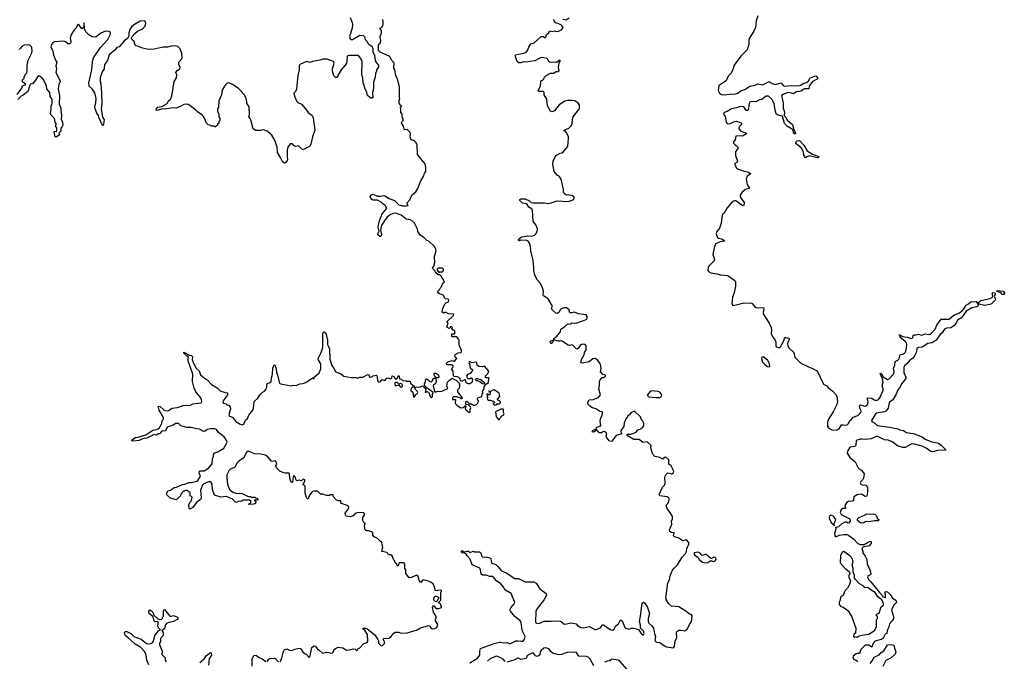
# Model space of a CAD drawing. Extents: x 2535812 to 2752880, y 540738 to 728399.
# Tile 30 of 213: x 2560413 to 2573738, y 631957 to 640642. Entities that reach past the tile are written whole.
import ezdxf

# ---------------------------------------------------------------- set-up
doc = ezdxf.new("R2010")
doc.units = 0

msp = doc.modelspace()

# ---------------------------------------------------------------- linework, layer by layer
at = {"layer": '0CON20XD'}
for points in [[(2564885, 640673), (2564912, 640605), (2564917, 640575), (2564911, 640529), (2564876, 640416), (2564885, 640382), (2564895, 640373), (2564915, 640374), (2565015, 640432), (2565062, 640428), (2565081, 640411), (2565088, 640375), (2565116, 640346), (2565125, 640322), (2565142, 640305), (2565178, 640285), (2565192, 640245), (2565194, 640204), (2565213, 640163), (2565222, 640085), (2565235, 640060), (2565268, 640025), (2565268, 640005), (2565242, 639965), (2565242, 639945), (2565228, 639912), (2565222, 639865), (2565202, 639795), (2565202, 639735), (2565198, 639685), (2565188, 639655), (2565190, 639585), (2565185, 639580), (2565165, 639580), (2565120, 639615), (2565110, 639655), (2565083, 639713), (2565077, 639757), (2565062, 639785), (2565058, 639855), (2565043, 639897), (2565046, 640075), (2565035, 640108), (2564998, 640155), (2564865, 640156), (2564845, 640147), (2564841, 640075), (2564835, 640055), (2564816, 640024), (2564762, 639965), (2564723, 639897), (2564720, 639875), (2564705, 639860), (2564685, 639860), (2564665, 639880), (2564648, 639945), (2564648, 639975), (2564668, 640055), (2564661, 640075), (2564575, 640106), (2564517, 640107), (2564477, 640095), (2564375, 640074), (2564345, 640060), (2564295, 640074), (2564204, 640036), (2564194, 640015), (2564193, 639965), (2564176, 639885), (2564158, 639702), (2564145, 639670), (2564122, 639645), (2564133, 639605), (2564165, 639534), (2564175, 639522), (2564228, 639498), (2564282, 639435), (2564315, 639384), (2564369, 639345), (2564384, 639315), (2564409, 639145), (2564376, 639054), (2564354, 638955), (2564334, 638925), (2564245, 638878), (2564185, 638933), (2564145, 638927), (2564128, 638935), (2564105, 638960), (2564075, 638960), (2564044, 638916), (2564031, 638875), (2564031, 638785), (2564038, 638745), (2564032, 638735), (2564010, 638705), (2563995, 638701), (2563974, 638714), (2563948, 638768), (2563903, 638845), (2563896, 638916), (2563876, 638985), (2563853, 639035), (2563825, 639078), (2563761, 639131), (2563725, 639148), (2563705, 639152), (2563675, 639142), (2563605, 639140), (2563573, 639163), (2563542, 639285), (2563532, 639305), (2563512, 639325), (2563522, 639355), (2563518, 639465), (2563488, 639505), (2563488, 639535), (2563472, 639592), (2563460, 639605), (2563460, 639615), (2563425, 639650), (2563420, 639665), (2563404, 639674), (2563400, 639685), (2563370, 639715), (2563292, 639765), (2563245, 639786), (2563219, 639781), (2563185, 639742), (2563154, 639686), (2563142, 639625), (2563108, 639545), (2563102, 639458), (2563092, 639435), (2563092, 639405), (2563110, 639365), (2563110, 639325), (2563120, 639305), (2563120, 639275), (2563110, 639265), (2563108, 639242), (2563092, 639228), (2563088, 639212), (2563065, 639190), (2563055, 639190), (2563045, 639200), (2563005, 639200), (2562992, 639212), (2562965, 639220), (2562943, 639243), (2562915, 639310), (2562889, 639349), (2562825, 639392), (2562799, 639419), (2562715, 639482), (2562695, 639492), (2562665, 639497), (2562635, 639493), (2562604, 639476), (2562535, 639443), (2562495, 639448), (2562375, 639430), (2562345, 639433), (2562275, 639412), (2562258, 639415), (2562264, 639435), (2562284, 639456), (2562335, 639466), (2562408, 639505), (2562428, 639545), (2562454, 639566), (2562464, 639586), (2562478, 639635), (2562503, 639805), (2562536, 639854), (2562538, 639895), (2562527, 639925), (2562545, 639953), (2562582, 639978), (2562584, 639996), (2562567, 640035), (2562566, 640065), (2562602, 640105), (2562611, 640125), (2562608, 640185), (2562587, 640247), (2562555, 640279), (2562515, 640289), (2562465, 640284), (2562415, 640268), (2562355, 640271), (2562235, 640241), (2562155, 640237), (2562075, 640256), (2562021, 640279)], [(2566675, 635610), (2566700, 635645), (2566700, 635675), (2566710, 635685), (2566712, 635698), (2566757, 635733), (2566760, 635785), (2566768, 635795), (2566755, 635800), (2566748, 635792), (2566725, 635792), (2566715, 635800), (2566715, 635820), (2566748, 635855), (2566760, 635885), (2566705, 635950), (2566675, 635942), (2566625, 635949), (2566604, 635964), (2566600, 635995), (2566585, 636008), (2566535, 635998), (2566522, 636002), (2566505, 636020), (2566495, 636010), (2566492, 635995), (2566500, 635985), (2566508, 635935), (2566515, 635922), (2566539, 635909), (2566542, 635895), (2566510, 635855), (2566471, 635839), (2566458, 635815), (2566471, 635791), (2566491, 635781), (2566510, 635785), (2566528, 635798), (2566543, 635765), (2566530, 635730), (2566506, 635714), (2566486, 635714), (2566457, 635727), (2566447, 635767), (2566433, 635767), (2566402, 635748), (2566388, 635748), (2566373, 635763), (2566372, 635782), (2566363, 635793), (2566335, 635808), (2566293, 635813), (2566282, 635822), (2566280, 635885), (2566262, 635905), (2566268, 635932), (2566280, 635945), (2566278, 635958), (2566255, 635968), (2566195, 635970), (2566188, 635978), (2566188, 635992), (2566205, 636012), (2566265, 636027), (2566285, 636018), (2566299, 636021), (2566330, 636055), (2566302, 636085), (2566305, 636110), (2566345, 636133), (2566382, 636138), (2566390, 636145), (2566392, 636165), (2566362, 636235), (2566362, 636302), (2566350, 636315), (2566348, 636328), (2566328, 636348), (2566315, 636350), (2566305, 636360), (2566295, 636350), (2566265, 636350), (2566260, 636355), (2566262, 636388), (2566295, 636390), (2566300, 636395), (2566300, 636425), (2566288, 636438), (2566275, 636440), (2566262, 636452), (2566270, 636475), (2566260, 636485), (2566240, 636485), (2566238, 636472), (2566225, 636460), (2566192, 636482), (2566210, 636535), (2566200, 636545), (2566200, 636555), (2566280, 636635), (2566288, 636658), (2566215, 636660), (2566185, 636680), (2566165, 636680), (2566155, 636670), (2566130, 636685), (2566133, 636717), (2566162, 636785), (2566185, 636808), (2566218, 636825), (2566222, 636852), (2566209, 636859), (2566173, 636863), (2566143, 636913), (2566092, 636932), (2566074, 636944), (2566068, 636955), (2566071, 636969), (2566100, 636995), (2566102, 637008), (2566118, 637022), (2566140, 637075), (2566160, 637095), (2566153, 637103), (2566150, 637125), (2566125, 637150), (2566115, 637170), (2566097, 637187), (2566075, 637190), (2566040, 637220), (2566035, 637240), (2566008, 637265), (2566001, 637281), (2566016, 637304), (2566033, 637355), (2566028, 637435), (2566050, 637515), (2566040, 637545), (2566025, 637570), (2565950, 637645), (2565925, 637652), (2565879, 637699), (2565834, 637724), (2565802, 637775), (2565798, 637805), (2565757, 637887), (2565730, 637915), (2565695, 637932), (2565645, 637943), (2565577, 637995), (2565505, 638024), (2565465, 638020), (2565416, 637994), (2565381, 637965), (2565310, 637860), (2565296, 637795), (2565310, 637735), (2565305, 637718), (2565295, 637707), (2565285, 637707), (2565262, 637725), (2565257, 637735), (2565277, 637777), (2565263, 637835), (2565277, 637905), (2565318, 638012), (2565382, 638085), (2565361, 638125), (2565333, 638143), (2565303, 638173), (2565255, 638199), (2565195, 638200), (2565179, 638209), (2565158, 638245), (2565163, 638267), (2565195, 638279), (2565255, 638253), (2565295, 638251), (2565335, 638261), (2565355, 638259), (2565412, 638222), (2565484, 638194), (2565545, 638137), (2565595, 638123), (2565645, 638120), (2565670, 638125), (2565653, 638157), (2565692, 638205), (2565722, 638265), (2565775, 638310), (2565802, 638355), (2565835, 638450), (2565882, 638528), (2565890, 638565), (2565910, 638585), (2565910, 638645), (2565897, 638697), (2565798, 638815), (2565791, 638945), (2565776, 638986), (2565755, 639002), (2565710, 639015), (2565697, 639057), (2565702, 639095), (2565698, 639115), (2565657, 639157), (2565625, 639152), (2565615, 639158), (2565605, 639200), (2565582, 639245), (2565583, 639257), (2565602, 639278), (2565602, 639295), (2565590, 639325), (2565588, 639365), (2565570, 639385), (2565570, 639435), (2565560, 639445), (2565580, 639465), (2565575, 639480), (2565560, 639485), (2565550, 639515), (2565550, 639555), (2565558, 639562), (2565552, 639585), (2565552, 639735), (2565528, 639835), (2565503, 639885), (2565488, 639965), (2565478, 639985), (2565480, 640055), (2565444, 640094), (2565423, 640143), (2565293, 640203), (2565270, 640225), (2565270, 640305), (2565290, 640325), (2565300, 640355), (2565290, 640415), (2565308, 640465), (2565308, 640495), (2565293, 640513), (2565292, 640525), (2565320, 640545), (2565332, 640578), (2565332, 640625), (2565323, 640643)], [(2567605, 632502), (2567635, 632507), (2567725, 632500), (2567745, 632492), (2567775, 632466), (2567791, 632461), (2567875, 632477), (2567925, 632471), (2567943, 632463), (2567962, 632442), (2568005, 632414), (2568045, 632411), (2568125, 632430), (2568195, 632388), (2568215, 632389), (2568275, 632412), (2568297, 632445), (2568305, 632453), (2568315, 632453), (2568405, 632388), (2568435, 632380), (2568456, 632394), (2568482, 632438), (2568515, 632464), (2568545, 632517), (2568565, 632503), (2568604, 632415), (2568615, 632406), (2568655, 632394), (2568694, 632406), (2568725, 632404), (2568785, 632388), (2568825, 632334), (2568845, 632317), (2568855, 632317), (2568864, 632335), (2568856, 632365), (2568812, 632405), (2568814, 632446), (2568801, 632495), (2568815, 632570), (2568836, 632744), (2568854, 632756), (2568875, 632744), (2568905, 632700), (2568934, 632605), (2568920, 632535), (2568919, 632495), (2568928, 632475), (2568969, 632439), (2568992, 632405), (2569003, 632335), (2569018, 632295), (2569010, 632245), (2569018, 632225), (2569037, 632217), (2569075, 632214), (2569141, 632165), (2569165, 632154), (2569259, 632141), (2569275, 632160), (2569282, 632235), (2569304, 632275), (2569303, 632345), (2569308, 632362), (2569335, 632379), (2569365, 632381), (2569415, 632372), (2569444, 632386), (2569476, 632454), (2569506, 632494), (2569513, 632573), (2569505, 632588), (2569475, 632600), (2569428, 632638), (2569332, 632695), (2569233, 632703), (2569195, 632738), (2569164, 632785), (2569156, 632815), (2569183, 633015), (2569206, 633064), (2569214, 633115), (2569249, 633191), (2569270, 633220), (2569315, 633261), (2569380, 633365), (2569422, 633415), (2569438, 633445), (2569442, 633485), (2569467, 633543), (2569470, 633565), (2569435, 633600), (2569385, 633588), (2569325, 633630), (2569275, 633640), (2569260, 633655), (2569268, 633698), (2569235, 633700), (2569212, 633715), (2569208, 633735), (2569237, 633815), (2569233, 633853), (2569246, 633884), (2569247, 633915), (2569237, 633937), (2569174, 634024), (2569162, 634065), (2569164, 634076), (2569183, 634095), (2569197, 634125), (2569202, 634145), (2569200, 634165), (2569175, 634182), (2569075, 634197), (2569066, 634215), (2569111, 634315), (2569138, 634342), (2569149, 634365), (2569144, 634455), (2569158, 634482), (2569185, 634509), (2569240, 634495), (2569255, 634508), (2569264, 634525), (2569262, 634542), (2569228, 634605), (2569198, 634625), (2569198, 634685), (2569155, 634719), (2569134, 634716), (2569115, 634693), (2569075, 634717), (2569009, 634729), (2568988, 634748), (2568972, 634785), (2568956, 634845), (2568957, 634877), (2568905, 634926), (2568845, 634921), (2568795, 634960), (2568725, 634960), (2568648, 635005), (2568630, 635025), (2568638, 635032), (2568685, 635033), (2568724, 635046), (2568758, 635065), (2568775, 635088), (2568825, 635107), (2568848, 635125), (2568860, 635145), (2568859, 635179), (2568846, 635206), (2568828, 635225), (2568812, 635265), (2568735, 635342), (2568685, 635322), (2568666, 635294), (2568640, 635275), (2568640, 635265), (2568610, 635235), (2568608, 635215), (2568594, 635186), (2568588, 635135), (2568548, 635082), (2568548, 635065), (2568560, 635035), (2568486, 635014), (2568425, 634938), (2568415, 634933), (2568392, 634942), (2568355, 634990), (2568350, 635005), (2568360, 635035), (2568345, 635060), (2568315, 635068), (2568285, 635051), (2568255, 635048), (2568215, 635100), (2568210, 635100), (2568196, 635064), (2568175, 635058), (2568162, 635062), (2568175, 635086), (2568210, 635100), (2568224, 635126), (2568268, 635142), (2568278, 635152), (2568269, 635205), (2568271, 635240), (2568295, 635288), (2568301, 635321), (2568295, 635332), (2568265, 635340), (2568212, 635375), (2568165, 635389), (2568130, 635410), (2568107, 635435), (2568103, 635465), (2568120, 635495), (2568175, 635501), (2568244, 635526), (2568272, 635565), (2568250, 635645), (2568260, 635695), (2568259, 635751), (2568281, 635789), (2568295, 635800), (2568315, 635798), (2568340, 635815), (2568340, 635825), (2568330, 635835), (2568305, 635840), (2568274, 635874), (2568280, 635925), (2568274, 635975), (2568264, 635994), (2568233, 636035), (2568205, 636054), (2568168, 636052), (2568118, 636012), (2568025, 635991), (2568008, 635995), (2568015, 636042), (2568051, 636105), (2568056, 636135), (2568077, 636175), (2568079, 636225), (2568065, 636244), (2568028, 636248), (2568001, 636239), (2567976, 636194), (2567955, 636183), (2567941, 636191), (2567905, 636232), (2567885, 636240), (2567855, 636234), (2567835, 636238), (2567745, 636297), (2567725, 636290), (2567698, 636292), (2567640, 636310), (2567615, 636258), (2567605, 636258), (2567595, 636272), (2567594, 636285), (2567603, 636297), (2567640, 636310), (2567642, 636325), (2567687, 636363), (2567732, 636415), (2567738, 636455), (2567790, 636490), (2567816, 636514), (2567835, 636524), (2567865, 636520), (2567885, 636540), (2567925, 636536), (2567955, 636540), (2568055, 636575), (2568081, 636585), (2568092, 636598), (2568091, 636625), (2568079, 636645), (2567971, 636661), (2567945, 636676), (2567917, 636683), (2567885, 636673), (2567860, 636675), (2567854, 636684), (2567850, 636715), (2567815, 636743), (2567775, 636741), (2567742, 636728), (2567728, 636715), (2567712, 636685), (2567685, 636667), (2567669, 636669), (2567620, 636715), (2567612, 636735), (2567622, 636765), (2567565, 636864), (2567502, 636902), (2567497, 636915), (2567500, 636965), (2567483, 637025), (2567457, 637075), (2567420, 637115), (2567385, 637185), (2567371, 637245), (2567373, 637287), (2567360, 637380), (2567330, 637515), (2567324, 637574), (2567308, 637625), (2567294, 637644), (2567275, 637651), (2567195, 637657), (2567175, 637647), (2567158, 637655), (2567172, 637675), (2567205, 637701), (2567242, 637708), (2567285, 637716), (2567345, 637713), (2567380, 637725), (2567398, 637742), (2567415, 637773), (2567420, 637810), (2567404, 637854), (2567360, 637915), (2567353, 638055), (2567347, 638075), (2567304, 638104), (2567277, 638147), (2567218, 638158), (2567207, 638165), (2567180, 638195), (2567182, 638208), (2567198, 638215), (2567255, 638218), (2567310, 638190), (2567335, 638169), (2567365, 638161), (2567515, 638164), (2567565, 638154), (2567605, 638161), (2567685, 638189), (2567835, 638181), (2567905, 638203), (2567922, 638225), (2567910, 638245), (2567884, 638264), (2567805, 638272), (2567781, 638291), (2567772, 638305), (2567772, 638345), (2567741, 638485), (2567714, 638524), (2567685, 638537), (2567648, 638585), (2567626, 638684), (2567634, 638725), (2567658, 638785), (2567676, 638806), (2567725, 638833), (2567759, 638841), (2567832, 638925), (2567842, 639035), (2567838, 639058), (2567817, 639107), (2567805, 639123), (2567780, 639135), (2567782, 639145), (2567846, 639174), (2567876, 639205), (2567889, 639235), (2567894, 639285), (2567904, 639325), (2567980, 639425), (2567987, 639445), (2567988, 639485), (2567975, 639509), (2567925, 639543), (2567895, 639550), (2567832, 639548), (2567792, 639538), (2567715, 639491), (2567651, 639409), (2567615, 639394), (2567595, 639402), (2567560, 639465), (2567550, 639505), (2567548, 639565), (2567510, 639625), (2567510, 639655), (2567495, 639670), (2567448, 639668), (2567435, 639670), (2567428, 639678), (2567460, 639745), (2567464, 639805), (2567473, 639817), (2567500, 639830), (2567517, 639863), (2567539, 639885), (2567595, 639920), (2567635, 639920), (2567675, 639939), (2567705, 639940), (2567714, 639955), (2567706, 639995), (2567713, 640057), (2567728, 640075), (2567728, 640088), (2567715, 640088), (2567676, 640064), (2567635, 640068), (2567595, 640061), (2567579, 640069), (2567562, 640102), (2567545, 640115), (2567505, 640127), (2567475, 640128), (2567443, 640117), (2567385, 640083), (2567315, 640077), (2567275, 640067), (2567235, 640072), (2567195, 640059), (2567168, 640058), (2567144, 640075), (2567118, 640155), (2567124, 640166), (2567142, 640172), (2567235, 640190), (2567265, 640204), (2567286, 640225), (2567302, 640268), (2567332, 640315), (2567375, 640330), (2567468, 640412), (2567495, 640412), (2567525, 640397), (2567535, 640403), (2567543, 640437), (2567572, 640465), (2567585, 640490), (2567625, 640480), (2567655, 640490), (2567675, 640483), (2567704, 640484), (2567747, 640505), (2567764, 640525), (2567766, 640536), (2567745, 640566), (2567707, 640587), (2567665, 640598), (2567644, 640624), (2567640, 640645)], [(2567765, 640647), (2567808, 640638), (2567850, 640665)], [(2570402, 640695), (2570380, 640625), (2570369, 640535), (2570348, 640485), (2570287, 640385), (2570280, 640365), (2570279, 640305), (2570259, 640235), (2570171, 640149), (2570084, 640026), (2570061, 639955), (2570036, 639915), (2570002, 639878), (2569973, 639815), (2569895, 639766), (2569875, 639745), (2569866, 639685), (2569885, 639645), (2569910, 639630), (2569945, 639623), (2570024, 639634), (2570105, 639637), (2570132, 639648), (2570175, 639682), (2570225, 639698), (2570295, 639741), (2570365, 639754), (2570404, 639775), (2570465, 639758), (2570555, 639803), (2570595, 639779), (2570635, 639766), (2570716, 639787), (2570743, 639753), (2570765, 639741), (2570855, 639753), (2570945, 639746), (2570983, 639757), (2571015, 639776), (2571059, 639791), (2571088, 639815), (2571109, 639855), (2571185, 639883), (2571200, 639870), (2571213, 639845), (2571204, 639835), (2571144, 639806), (2571105, 639755), (2571097, 639743), (2571093, 639707), (2571086, 639704), (2571035, 639706), (2571014, 639696), (2570988, 639672), (2570925, 639665), (2570885, 639636), (2570845, 639652), (2570805, 639656), (2570734, 639626), (2570724, 639615), (2570743, 639515), (2570747, 639445), (2570762, 639395), (2570758, 639345), (2570783, 639323), (2570801, 639281), (2570870, 639225), (2570887, 639157), (2570913, 639107), (2570908, 639092), (2570886, 639105), (2570879, 639149), (2570805, 639195), (2570764, 639235), (2570734, 639334), (2570675, 639350), (2570648, 639368), (2570635, 639415), (2570624, 639505), (2570593, 639565), (2570546, 639606), (2570515, 639606), (2570455, 639562), (2570415, 639554), (2570375, 639530), (2570315, 639536), (2570295, 639526), (2570284, 639505), (2570277, 639433), (2570265, 639411), (2570245, 639411), (2570211, 639461), (2570165, 639467), (2570115, 639448), (2570045, 639436), (2569989, 639401), (2569945, 639384), (2569936, 639365), (2569962, 639332), (2569974, 639255), (2569987, 639235), (2570025, 639233), (2570075, 639258), (2570115, 639270), (2570175, 639247), (2570183, 639235), (2570181, 639225), (2570146, 639184), (2570143, 639165), (2570173, 639133), (2570244, 639104), (2570247, 639097), (2570205, 639070), (2570106, 639064), (2570095, 639017), (2570072, 638988), (2570075, 638972), (2570098, 638945), (2570125, 638923), (2570135, 638905), (2570098, 638855), (2570102, 638805), (2570129, 638725), (2570123, 638715), (2570093, 638697), (2570092, 638675), (2570114, 638635), (2570135, 638618), (2570215, 638590), (2570278, 638578), (2570307, 638555), (2570256, 638524), (2570244, 638486), (2570258, 638408), (2570289, 638365), (2570285, 638355), (2570245, 638346), (2570219, 638331), (2570191, 638305), (2570162, 638265), (2570166, 638235), (2570215, 638165), (2570214, 638126), (2570205, 638121), (2570185, 638130), (2570105, 638190), (2570085, 638191), (2570061, 638179), (2569988, 638095), (2569947, 638025), (2569921, 637999), (2569908, 637888), (2569882, 637818), (2569847, 637775), (2569836, 637745), (2569854, 637695), (2569864, 637685), (2569915, 637674), (2569946, 637655), (2569952, 637645), (2569893, 637637), (2569830, 637610), (2569809, 637555), (2569795, 637465), (2569814, 637397), (2569812, 637378), (2569740, 637305), (2569728, 637282), (2569724, 637255), (2569735, 637235), (2569765, 637216), (2569845, 637204), (2569895, 637188), (2569995, 637178), (2570093, 637113), (2570101, 637095), (2570099, 637035), (2570083, 636945), (2570061, 636885), (2570048, 636795), (2570065, 636775), (2570133, 636787), (2570195, 636803), (2570305, 636808), (2570325, 636799), (2570359, 636759), (2570378, 636748), (2570415, 636740), (2570477, 636747), (2570484, 636725), (2570472, 636685), (2570472, 636662), (2570556, 636536), (2570584, 636475), (2570588, 636445), (2570582, 636395), (2570595, 636360), (2570636, 636306), (2570647, 636277), (2570647, 636225), (2570652, 636215), (2570676, 636206), (2570695, 636206), (2570707, 636213), (2570756, 636295), (2570763, 636327), (2570772, 636338), (2570785, 636340), (2570820, 636330), (2570826, 636325), (2570826, 636315), (2570805, 636265), (2570810, 636225), (2570828, 636195), (2570889, 636135), (2570901, 636075), (2570983, 635993), (2571088, 635942), (2571135, 635925), (2571207, 635887), (2571290, 635710), (2571334, 635684), (2571355, 635660), (2571415, 635615), (2571455, 635575), (2571473, 635543), (2571481, 635475), (2571472, 635435), (2571420, 635335), (2571359, 635235), (2571344, 635195), (2571343, 635135), (2571361, 635115), (2571405, 635092), (2571465, 635087), (2571504, 635106), (2571535, 635157), (2571555, 635160), (2571595, 635152), (2571612, 635158), (2571628, 635175), (2571645, 635215), (2571668, 635232), (2571690, 635260), (2571755, 635285), (2571794, 635325), (2571799, 635345), (2571781, 635389), (2571779, 635415), (2571792, 635428), (2571845, 635409), (2571865, 635414), (2571887, 635433), (2571895, 635465), (2571884, 635505), (2571886, 635524), (2571945, 635520), (2571976, 635496), (2572005, 635488), (2572035, 635502), (2572057, 635533), (2572096, 635625), (2572097, 635645), (2572086, 635685), (2572100, 635735), (2572091, 635781), (2572065, 635829), (2572058, 635855), (2572065, 635858), (2572075, 635848), (2572098, 635808), (2572155, 635771), (2572186, 635784), (2572238, 635845), (2572249, 635875), (2572240, 635925), (2572258, 635965), (2572260, 636015), (2572295, 636032), (2572315, 636050), (2572329, 636105), (2572373, 636117), (2572390, 636130), (2572405, 636155), (2572416, 636195), (2572420, 636245), (2572416, 636266), (2572398, 636288), (2572348, 636325), (2572319, 636365), (2572314, 636376), (2572325, 636376), (2572365, 636355), (2572425, 636346), (2572475, 636327), (2572498, 636335), (2572502, 636365), (2572510, 636375), (2572545, 636374), (2572575, 636386), (2572615, 636371), (2572665, 636390), (2572715, 636380), (2572735, 636385), (2572753, 636397), (2572803, 636455), (2572825, 636508), (2572885, 636586), (2572985, 636587), (2573065, 636649), (2573115, 636667), (2573163, 636697), (2573196, 636734), (2573221, 636779), (2573255, 636794), (2573285, 636821), (2573356, 636826), (2573375, 636798), (2573390, 636790), (2573398, 636825), (2573419, 636841), (2573545, 636870), (2573578, 636885), (2573582, 636905), (2573574, 636935), (2573585, 636948), (2573608, 636945), (2573612, 636925), (2573606, 636904), (2573600, 636895), (2573618, 636865), (2573613, 636845), (2573565, 636797), (2573540, 636785), (2573473, 636773), (2573390, 636790), (2573378, 636765), (2573365, 636757), (2573300, 636740), (2573222, 636698), (2573158, 636605), (2573102, 636575), (2573086, 636535), (2573055, 636498), (2573015, 636470), (2572955, 636468), (2572928, 636455), (2572897, 636403), (2572871, 636379), (2572816, 636305), (2572761, 636269), (2572701, 636259), (2572625, 636210), (2572575, 636204), (2572556, 636195), (2572548, 636145), (2572519, 636081), (2572500, 636060), (2572457, 636033), (2572420, 635985), (2572385, 635958), (2572377, 635935), (2572379, 635865), (2572405, 635805), (2572404, 635786), (2572351, 635719), (2572321, 635659), (2572297, 635633), (2572275, 635572), (2572230, 635495), (2572184, 635465), (2572173, 635435), (2572167, 635383), (2572135, 635345), (2572115, 635332), (2572005, 635315), (2571990, 635300), (2571942, 635215), (2571946, 635205), (2571985, 635179), (2572015, 635148), (2572185, 635128), (2572295, 635106), (2572325, 635092), (2572372, 635082), (2572415, 635056), (2572505, 635041), (2572568, 635018)], [(2562021, 640279), (2561987, 640287), (2561978, 640295), (2561964, 640345), (2561931, 640375), (2561926, 640395), (2561933, 640415), (2561970, 640455), (2562006, 640485), (2562069, 640515), (2562109, 640555), (2562121, 640595), (2562106, 640626), (2562045, 640621), (2561965, 640577), (2561926, 640545), (2561905, 640508), (2561891, 640465), (2561889, 640425), (2561872, 640385), (2561825, 640357), (2561760, 640275), (2561726, 640264), (2561702, 640228), (2561626, 640165), (2561600, 640090), (2561561, 640035), (2561555, 639978), (2561528, 639935), (2561504, 639855), (2561500, 639805), (2561509, 639775), (2561522, 639645), (2561525, 639500), (2561514, 639435), (2561533, 639323), (2561557, 639285), (2561545, 639210), (2561535, 639210), (2561488, 639308), (2561480, 639345), (2561456, 639376), (2561436, 639435), (2561432, 639465), (2561444, 639515), (2561448, 639575), (2561432, 639652), (2561396, 639706), (2561355, 639742), (2561351, 639785), (2561389, 639965), (2561399, 640075), (2561414, 640125), (2561505, 640265), (2561605, 640375), (2561639, 640435), (2561643, 640455), (2561636, 640475), (2561625, 640482), (2561575, 640487), (2561513, 640457), (2561444, 640404), (2561395, 640410), (2561347, 640437), (2561313, 640473), (2561292, 640515), (2561285, 640600), (2561280, 640585), (2561282, 640545), (2561255, 640517), (2561224, 640565), (2561205, 640576), (2561195, 640572), (2561181, 640535), (2561145, 640496), (2561105, 640432), (2561094, 640385), (2561106, 640355), (2561106, 640335), (2561094, 640316), (2561066, 640316), (2561035, 640344), (2561005, 640350), (2560885, 640340), (2560865, 640333), (2560842, 640305), (2560836, 640275), (2560860, 640215), (2560869, 640165), (2560896, 640095), (2560917, 640065), (2560901, 640015), (2560910, 639975), (2560903, 639925), (2560963, 639815), (2560961, 639799), (2560941, 639769), (2560934, 639706), (2560953, 639617), (2560949, 639499), (2560972, 639445), (2560970, 639420), (2560981, 639345), (2560973, 639295), (2560991, 639255), (2560996, 639215), (2560989, 639195), (2560971, 639175), (2560969, 639131), (2560943, 639107), (2560950, 639085), (2560905, 639053), (2560895, 639058), (2560881, 639125), (2560885, 639132), (2560905, 639127), (2560916, 639134), (2560916, 639176), (2560904, 639196), (2560906, 639235), (2560893, 639255), (2560883, 639305), (2560840, 639350), (2560828, 639375), (2560840, 639425), (2560840, 639475), (2560854, 639506), (2560851, 639565), (2560824, 639604), (2560821, 639655), (2560782, 639705), (2560777, 639745), (2560742, 639825), (2560718, 639855), (2560675, 639882), (2560655, 639868), (2560628, 639822), (2560586, 639774), (2560555, 639767), (2560552, 639745), (2560535, 639718), (2560527, 639675), (2560461, 639619), (2560435, 639605), (2560389, 639561)], [(2560381, 639629), (2560440, 639715), (2560450, 639745), (2560497, 639765), (2560452, 639802), (2560450, 639815), (2560453, 639827), (2560472, 639848), (2560472, 639865), (2560490, 639905), (2560508, 639922), (2560516, 639965), (2560516, 640024), (2560530, 640095), (2560576, 640195), (2560583, 640225), (2560579, 640259), (2560572, 640275), (2560550, 640295), (2560525, 640303), (2560474, 640296), (2560447, 640283), (2560425, 640258), (2560405, 640240)], [(2571045, 638770), (2571025, 638806), (2571019, 638849), (2571000, 638890), (2570987, 638907), (2570917, 638965), (2570917, 638985), (2570936, 639004), (2570967, 639005), (2571024, 638944), (2571068, 638868), (2571142, 638822), (2571214, 638795), (2571226, 638785), (2571225, 638774), (2571205, 638771), (2571095, 638800), (2571063, 638787), (2571045, 638770)], [(2566085, 637220), (2566095, 637230), (2566135, 637230), (2566150, 637245), (2566150, 637265), (2566135, 637280), (2566077, 637277), (2566065, 637270), (2566060, 637265), (2566063, 637253), (2566085, 637220)], [(2573705, 636922), (2573696, 636946), (2573643, 636963), (2573642, 636975), (2573720, 636965), (2573738, 636945), (2573735, 636924), (2573705, 636922)], [(2564079, 634405), (2564069, 634435), (2564066, 634496), (2564060, 634505), (2564005, 634502), (2563975, 634512), (2563935, 634532), (2563888, 634575), (2563880, 634605), (2563892, 634625), (2563878, 634665), (2563865, 634670), (2563835, 634660), (2563820, 634665), (2563773, 634723), (2563735, 634748), (2563675, 634760), (2563595, 634764), (2563505, 634802), (2563479, 634781), (2563445, 634712), (2563385, 634672), (2563358, 634645), (2563326, 634584), (2563265, 634558), (2563242, 634535), (2563217, 634483), (2563217, 634435), (2563227, 634357), (2563240, 634315), (2563263, 634275), (2563305, 634244), (2563355, 634227), (2563385, 634232), (2563425, 634228), (2563505, 634190), (2563537, 634187), (2563545, 634180), (2563597, 634177), (2563605, 634170), (2563627, 634167), (2563640, 634155), (2563625, 634140), (2563592, 634138), (2563592, 634132), (2563608, 634118), (2563610, 634105), (2563595, 634090), (2563575, 634083), (2563515, 634080), (2563510, 634085), (2563528, 634092), (2563540, 634105), (2563540, 634125), (2563525, 634138), (2563435, 634138), (2563415, 634122), (2563377, 634123), (2563345, 634108), (2563332, 634112), (2563312, 634132), (2563288, 634155), (2563208, 634188), (2563135, 634181), (2563048, 634205), (2563024, 634284), (2563019, 634355), (2563005, 634378), (2562985, 634389), (2562945, 634379), (2562902, 634355), (2562889, 634341), (2562862, 634275), (2562867, 634165), (2562861, 634149), (2562805, 634107), (2562755, 634041), (2562715, 634018), (2562707, 634027), (2562704, 634075), (2562722, 634118), (2562737, 634135), (2562748, 634178), (2562738, 634188), (2562720, 634195), (2562720, 634245), (2562702, 634252), (2562685, 634270), (2562655, 634270), (2562645, 634260), (2562632, 634258), (2562592, 634218), (2562590, 634195), (2562545, 634150), (2562525, 634142), (2562445, 634170), (2562402, 634215), (2562403, 634235), (2562418, 634265), (2562456, 634274), (2562505, 634310), (2562536, 634314), (2562615, 634352), (2562646, 634354), (2562704, 634376), (2562735, 634378), (2562810, 634395), (2562826, 634404), (2562845, 634442), (2562858, 634465), (2562844, 634504), (2562845, 634530), (2562855, 634537), (2562910, 634535), (2562969, 634571), (2563018, 634632), (2563024, 634696), (2563036, 634735), (2563040, 634775), (2563095, 634793), (2563175, 634842), (2563213, 634905), (2563220, 634925), (2563207, 634957), (2563178, 634995), (2563105, 635055), (2563075, 635094), (2563055, 635102), (2562994, 635106), (2562952, 635095), (2562925, 635074), (2562905, 635070), (2562845, 635100), (2562804, 635104), (2562733, 635123), (2562675, 635123), (2562594, 635144), (2562560, 635175), (2562525, 635178), (2562488, 635152), (2562410, 635125), (2562385, 635078), (2562335, 635074), (2562305, 635038), (2562285, 635038), (2562265, 635020), (2562235, 635028), (2562135, 634976), (2562095, 634974), (2562065, 634962), (2562032, 634948), (2561955, 634938), (2561932, 634942), (2561928, 634945), (2561933, 634955), (2561975, 634985), (2562015, 634989), (2562119, 635021), (2562215, 635086), (2562265, 635093), (2562285, 635102), (2562300, 635115), (2562337, 635175), (2562343, 635217), (2562357, 635233), (2562358, 635255), (2562300, 635355), (2562285, 635410), (2562315, 635406), (2562362, 635362), (2562382, 635352), (2562415, 635349), (2562429, 635351), (2562475, 635382), (2562549, 635391), (2562625, 635418), (2562725, 635422), (2562755, 635440), (2562870, 635455), (2562877, 635475), (2562867, 635515), (2562848, 635548), (2562798, 635605), (2562772, 635655), (2562753, 635745), (2562758, 635845), (2562700, 635995), (2562692, 636025), (2562693, 636055), (2562698, 636078), (2562671, 636091), (2562635, 636130), (2562635, 636140), (2562670, 636125), (2562682, 636112), (2562695, 636110), (2562705, 636100), (2562738, 636098), (2562750, 636085), (2562748, 636038), (2562770, 635985), (2562801, 635925), (2562841, 635891), (2562858, 635835), (2562930, 635775), (2562950, 635765), (2563010, 635705), (2563085, 635658), (2563125, 635618), (2563194, 635594), (2563225, 635590), (2563224, 635565), (2563167, 635485), (2563163, 635463), (2563172, 635452), (2563205, 635440), (2563215, 635430), (2563244, 635424), (2563262, 635395), (2563266, 635375), (2563244, 635295), (2563254, 635274), (2563295, 635262), (2563337, 635205), (2563398, 635165), (2563425, 635159), (2563445, 635168), (2563465, 635218), (2563497, 635245), (2563515, 635288), (2563566, 635355), (2563576, 635385), (2563587, 635475), (2563635, 635518), (2563662, 635565), (2563695, 635597), (2563728, 635615), (2563742, 635635), (2563756, 635664), (2563757, 635695), (2563764, 635716), (2563805, 635730), (2563815, 635742), (2563819, 635795), (2563834, 635845), (2563837, 635925), (2563855, 635970), (2563865, 635968), (2563881, 635935), (2563888, 635875), (2563908, 635818), (2563926, 635736), (2563935, 635718), (2563945, 635711), (2564085, 635687), (2564116, 635694), (2564155, 635690), (2564205, 635712), (2564245, 635719), (2564285, 635733), (2564375, 635792), (2564400, 635780), (2564400, 635805), (2564466, 635864), (2564489, 635915), (2564488, 635985), (2564457, 636035), (2564453, 636055), (2564494, 636135), (2564516, 636205), (2564517, 636395), (2564525, 636412), (2564535, 636418), (2564557, 636397), (2564579, 636305), (2564580, 636245), (2564587, 636227), (2564606, 636186), (2564609, 636045), (2564635, 635962), (2564670, 635915), (2564688, 635875), (2564757, 635847), (2564800, 635815), (2564897, 635797), (2564965, 635797), (2564985, 635790), (2565015, 635803), (2565056, 635804), (2565125, 635837), (2565140, 635835), (2565142, 635812), (2565155, 635802), (2565165, 635802), (2565198, 635822), (2565235, 635828), (2565245, 635820), (2565252, 635802), (2565257, 635755), (2565275, 635734), (2565296, 635744), (2565315, 635770), (2565355, 635760), (2565388, 635792), (2565435, 635780), (2565447, 635793), (2565455, 635820), (2565475, 635812), (2565495, 635780), (2565518, 635782), (2565532, 635798), (2565535, 635820), (2565545, 635820), (2565550, 635815), (2565552, 635782), (2565578, 635778), (2565603, 635753), (2565637, 635757), (2565655, 635740), (2565665, 635750), (2565695, 635748), (2565704, 635724), (2565733, 635693), (2565750, 635685), (2565750, 635665), (2565735, 635668), (2565714, 635656), (2565700, 635625), (2565732, 635602), (2565742, 635532), (2565760, 635545), (2565772, 635568), (2565792, 635578), (2565800, 635595), (2565790, 635615), (2565768, 635635), (2565762, 635658), (2565778, 635672), (2565825, 635670), (2565865, 635688), (2565902, 635652), (2565908, 635635), (2565902, 635602), (2565915, 635600), (2565925, 635610), (2565945, 635602), (2565958, 635575), (2565958, 635558), (2565970, 635545), (2565975, 635530), (2565985, 635530), (2565998, 635542), (2566000, 635575), (2566010, 635585), (2566010, 635595), (2565910, 635670), (2565893, 635693), (2565890, 635715), (2565902, 635728), (2565908, 635772), (2565915, 635780), (2565925, 635780), (2565939, 635769), (2565963, 635743), (2565985, 635742), (2565995, 635750), (2566015, 635790), (2566038, 635788), (2566049, 635759), (2566049, 635741), (2566041, 635719), (2566014, 635696), (2566010, 635685), (2566028, 635608), (2566035, 635602), (2566065, 635613), (2566115, 635610), (2566208, 635652), (2566192, 635685), (2566202, 635735), (2566232, 635768), (2566245, 635770), (2566265, 635790), (2566325, 635758), (2566367, 635717), (2566367, 635673), (2566360, 635655), (2566338, 635632), (2566338, 635605), (2566400, 635525), (2566398, 635512), (2566385, 635510), (2566378, 635518), (2566329, 635539), (2566285, 635538), (2566270, 635525), (2566272, 635502), (2566305, 635500), (2566310, 635495), (2566308, 635455), (2566315, 635438), (2566335, 635418), (2566385, 635388), (2566417, 635393), (2566448, 635418), (2566450, 635405), (2566440, 635385), (2566445, 635360), (2566455, 635360), (2566485, 635330), (2566505, 635330), (2566510, 635335), (2566508, 635365), (2566517, 635387), (2566510, 635405), (2566488, 635428), (2566452, 635432), (2566452, 635468), (2566465, 635480), (2566502, 635442), (2566525, 635440), (2566555, 635422), (2566577, 635423), (2566597, 635433), (2566610, 635445), (2566620, 635475), (2566620, 635485), (2566610, 635495), (2566610, 635515), (2566623, 635527), (2566665, 635540), (2566670, 635575), (2566680, 635585), (2566680, 635595), (2566670, 635605), (2566675, 635610)], [(2570555, 635944), (2570566, 635954), (2570562, 635985), (2570538, 636028), (2570485, 636074), (2570455, 636072), (2570451, 636055), (2570467, 636005), (2570495, 635974), (2570535, 635949), (2570555, 635944)], [(2566075, 635792), (2566052, 635792), (2566032, 635812), (2566020, 635845), (2566024, 635856), (2566045, 635858), (2566082, 635835), (2566083, 635807), (2566075, 635792)], [(2565585, 635670), (2565592, 635685), (2565587, 635707), (2565565, 635718), (2565545, 635710), (2565522, 635732), (2565498, 635732), (2565490, 635725), (2565488, 635705), (2565495, 635692), (2565505, 635688), (2565545, 635700), (2565563, 635673), (2565585, 635670)], [(2566695, 635710), (2566665, 635718), (2566641, 635741), (2566615, 635752), (2566592, 635752), (2566582, 635775), (2566594, 635786), (2566605, 635787), (2566656, 635766), (2566708, 635728), (2566695, 635710)], [(2566865, 635430), (2566875, 635440), (2566897, 635443), (2566920, 635455), (2566918, 635468), (2566880, 635495), (2566880, 635505), (2566909, 635541), (2566902, 635585), (2566835, 635630), (2566815, 635628), (2566785, 635610), (2566775, 635610), (2566765, 635620), (2566760, 635605), (2566778, 635598), (2566780, 635575), (2566765, 635560), (2566745, 635580), (2566735, 635570), (2566740, 635545), (2566750, 635535), (2566740, 635525), (2566742, 635502), (2566752, 635492), (2566775, 635492), (2566827, 635477), (2566840, 635465), (2566840, 635455), (2566822, 635448), (2566822, 635442), (2566835, 635430), (2566865, 635430)], [(2569025, 635527), (2569075, 635528), (2569085, 635532), (2569098, 635545), (2569102, 635565), (2569075, 635602), (2569055, 635610), (2568963, 635617), (2568945, 635608), (2568910, 635565), (2568910, 635555), (2568928, 635538), (2569025, 635527)], [(2566905, 635230), (2566910, 635245), (2566928, 635262), (2566930, 635275), (2566959, 635291), (2566970, 635305), (2566960, 635325), (2566960, 635365), (2566955, 635368), (2566925, 635370), (2566850, 635335), (2566863, 635273), (2566885, 635240), (2566895, 635230), (2566905, 635230)], [(2572568, 635018), (2572625, 634995), (2572665, 634964), (2572741, 634931), (2572845, 634910), (2572885, 634883), (2572940, 634825), (2572942, 634815), (2572937, 634813), (2572835, 634811), (2572765, 634792), (2572745, 634796), (2572680, 634840), (2572627, 634867), (2572505, 634901), (2572475, 634895), (2572395, 634852), (2572365, 634851), (2572294, 634876), (2572220, 634930), (2572165, 634949), (2572115, 634956), (2572025, 634999), (2572005, 634999), (2571935, 634969), (2571855, 634960), (2571816, 634966), (2571786, 634964), (2571748, 634952), (2571735, 634942), (2571730, 634885), (2571719, 634865), (2571655, 634855), (2571643, 634847), (2571615, 634800), (2571611, 634775), (2571646, 634715), (2571692, 634682), (2571718, 634655), (2571765, 634567), (2571805, 634543), (2571839, 634495), (2571833, 634435), (2571825, 634418), (2571795, 634392), (2571787, 634375), (2571798, 634355), (2571815, 634347), (2571865, 634343), (2571880, 634320), (2571886, 634305), (2571886, 634245), (2571876, 634194), (2571855, 634187), (2571805, 634219), (2571745, 634211), (2571700, 634185), (2571698, 634132), (2571677, 634123), (2571625, 634120), (2571605, 634106), (2571580, 634065), (2571590, 634025), (2571545, 634024), (2571526, 634004), (2571517, 633973), (2571529, 633945), (2571639, 633889), (2571651, 633875), (2571651, 633855), (2571635, 633830), (2571625, 633827), (2571600, 633840), (2571585, 633841), (2571540, 633820), (2571495, 633776), (2571462, 633768), (2571453, 633767), (2571456, 633745), (2571439, 633685), (2571445, 633655), (2571455, 633642), (2571505, 633663), (2571565, 633674), (2571605, 633673), (2571635, 633660), (2571698, 633615), (2571754, 633554), (2571785, 633538), (2571842, 633538), (2571895, 633572), (2571915, 633580), (2571938, 633578), (2571935, 633550), (2571908, 633522), (2571895, 633514), (2571833, 633507), (2571810, 633485), (2571822, 633445), (2571822, 633425), (2571855, 633380), (2571877, 633335), (2571882, 633275), (2571917, 633195), (2571930, 633145), (2571930, 633135), (2571918, 633122), (2571890, 633115), (2571888, 633095), (2571905, 633062), (2571932, 633035), (2572047, 632887), (2572090, 632845), (2572095, 632830), (2572125, 632820), (2572130, 632825), (2572128, 632865), (2572120, 632885), (2572135, 632900), (2572155, 632898), (2572193, 632863), (2572224, 632814), (2572268, 632785), (2572278, 632755), (2572236, 632714), (2572213, 632655), (2572240, 632565), (2572236, 632534), (2572222, 632505), (2572186, 632464), (2572175, 632420), (2572153, 632375), (2572150, 632335), (2572124, 632326), (2572099, 632271), (2572075, 632254), (2571985, 632231), (2571958, 632195), (2571945, 632148), (2571905, 632176), (2571855, 632174), (2571794, 632115), (2571780, 632065), (2571745, 632064), (2571735, 632059), (2571692, 632025), (2571687, 632005), (2571698, 631985), (2571735, 631973), (2571756, 631955)], [(2563935, 631950), (2563947, 631963), (2563962, 632005), (2563977, 632075), (2563986, 632104), (2563996, 632114), (2564028, 632128), (2564066, 632106), (2564094, 632104), (2564135, 632121), (2564195, 632137), (2564211, 632131), (2564245, 632082), (2564290, 632055), (2564325, 632012), (2564335, 632012), (2564345, 632030), (2564368, 632142), (2564395, 632167), (2564415, 632162), (2564445, 632120), (2564468, 632108), (2564505, 632070), (2564515, 632068), (2564565, 632080), (2564642, 632068), (2564657, 632083), (2564671, 632119), (2564685, 632132), (2564725, 632147), (2564785, 632138), (2564835, 632110), (2564895, 632118), (2564925, 632128), (2564952, 632122), (2564965, 632110), (2564985, 632110), (2564990, 632125), (2565015, 632140), (2565071, 632199), (2565116, 632214), (2565123, 632225), (2565120, 632320), (2565090, 632370), (2565057, 632395), (2565062, 632405), (2565090, 632405), (2565115, 632397), (2565215, 632318), (2565261, 632251), (2565268, 632235), (2565267, 632205), (2565305, 632168), (2565325, 632172), (2565352, 632198), (2565352, 632222), (2565330, 632255), (2565340, 632265), (2565415, 632272), (2565435, 632287), (2565475, 632339), (2565495, 632350), (2565543, 632353), (2565563, 632343), (2565645, 632340), (2565745, 632372), (2565782, 632378), (2565835, 632410), (2565945, 632440), (2565965, 632432), (2565975, 632412), (2565995, 632398), (2566029, 632401), (2566056, 632414), (2566072, 632455), (2566042, 632505), (2566040, 632525), (2566050, 632545), (2566050, 632565), (2566012, 632622), (2565998, 632685), (2566015, 632708), (2566025, 632710), (2566037, 632687), (2566055, 632672), (2566085, 632670), (2566120, 632685), (2566120, 632705), (2566110, 632715), (2566110, 632725), (2566080, 632755), (2566110, 632785), (2566114, 632885), (2566122, 632905), (2566120, 632915), (2566105, 632922), (2566041, 632911), (2566024, 632974), (2566007, 633005), (2565982, 633025), (2565945, 633043), (2565875, 633059), (2565862, 633055), (2565845, 633030), (2565835, 633030), (2565820, 633055), (2565804, 633105), (2565785, 633124), (2565715, 633093), (2565685, 633088), (2565638, 633145), (2565640, 633195), (2565623, 633213), (2565623, 633265), (2565615, 633288), (2565605, 633292), (2565555, 633292), (2565542, 633285), (2565535, 633250), (2565525, 633250), (2565515, 633270), (2565495, 633290), (2565485, 633320), (2565470, 633335), (2565452, 633385), (2565432, 633398), (2565405, 633400), (2565390, 633425), (2565366, 633436), (2565314, 633444), (2565328, 633505), (2565318, 633525), (2565315, 633570), (2565305, 633580), (2565295, 633580), (2565255, 633620), (2565211, 633641), (2565192, 633665), (2565190, 633695), (2565175, 633710), (2565135, 633722), (2565105, 633722), (2565090, 633735), (2565078, 633785), (2565090, 633825), (2565070, 633835), (2565058, 633865), (2565058, 633905), (2565080, 633935), (2565080, 633955), (2565068, 633968), (2564995, 633970), (2564955, 633960), (2564925, 633928), (2564885, 633913), (2564835, 633922), (2564822, 633935), (2564818, 633962), (2564858, 634015), (2564867, 634035), (2564865, 634050), (2564845, 634068), (2564770, 634095), (2564760, 634105), (2564758, 634128), (2564725, 634130), (2564694, 634144), (2564660, 634185), (2564655, 634210), (2564615, 634210), (2564605, 634200), (2564565, 634202), (2564515, 634220), (2564485, 634220), (2564445, 634260), (2564395, 634262), (2564375, 634257), (2564365, 634247), (2564336, 634205), (2564315, 634158), (2564305, 634158), (2564294, 634175), (2564276, 634235), (2564276, 634326), (2564265, 634340), (2564250, 634345), (2564250, 634355), (2564272, 634395), (2564270, 634415), (2564248, 634422), (2564225, 634400), (2564195, 634407), (2564165, 634400), (2564155, 634410), (2564142, 634452), (2564125, 634470), (2564114, 634456), (2564105, 634382), (2564095, 634378), (2564079, 634405)], [(2571435, 633790), (2571440, 633795), (2571430, 633815), (2571450, 633850), (2571456, 633875), (2571425, 633921), (2571405, 633933), (2571385, 633934), (2571370, 633920), (2571367, 633895), (2571395, 633834), (2571422, 633812), (2571435, 633790)], [(2571805, 633828), (2571779, 633839), (2571752, 633862), (2571752, 633885), (2571767, 633905), (2571835, 633930), (2571875, 633952), (2571925, 633948), (2571965, 633952), (2571985, 633947), (2572010, 633925), (2572020, 633885), (2572040, 633875), (2572035, 633860), (2571985, 633860), (2571905, 633843), (2571865, 633850), (2571835, 633832), (2571805, 633828)], [(2566506, 631935), (2566608, 632002), (2566638, 632042), (2566639, 632095), (2566649, 632131), (2566835, 632198), (2566905, 632216), (2566925, 632217), (2566965, 632208), (2567011, 632211), (2567045, 632196), (2567125, 632233), (2567154, 632236), (2567205, 632228), (2567225, 632231), (2567246, 632255), (2567252, 632295), (2567211, 632375), (2567199, 632485), (2567184, 632505), (2567115, 632565), (2567056, 632635), (2567046, 632655), (2567058, 632682), (2567106, 632734), (2567114, 632755), (2567066, 632876), (2566980, 632925), (2566965, 632957), (2566923, 633005), (2566867, 633047), (2566815, 633104), (2566775, 633106), (2566726, 633124), (2566675, 633124), (2566658, 633135), (2566650, 633195), (2566638, 633218), (2566538, 633265), (2566510, 633340), (2566468, 633385), (2566456, 633406), (2566425, 633430), (2566405, 633422), (2566393, 633433), (2566393, 633447), (2566402, 633458), (2566425, 633440), (2566465, 633449), (2566486, 633446), (2566505, 633430), (2566555, 633448), (2566565, 633440), (2566635, 633439), (2566649, 633429), (2566656, 633414), (2566663, 633385), (2566675, 633371), (2566745, 633367), (2566783, 633353), (2566791, 633345), (2566798, 633288), (2566805, 633280), (2566835, 633278), (2566855, 633269), (2566885, 633242), (2566931, 633181), (2566995, 633153), (2567115, 633079), (2567165, 633080), (2567255, 633033), (2567371, 633031), (2567404, 633015), (2567450, 632940), (2567538, 632875), (2567543, 632855), (2567515, 632798), (2567422, 632678), (2567396, 632635), (2567394, 632484), (2567410, 632475), (2567445, 632470), (2567508, 632502), (2567605, 632502)], [(2571745, 632282), (2571775, 632300), (2571815, 632312), (2571905, 632324), (2571982, 632375), (2572008, 632425), (2572010, 632525), (2572020, 632535), (2572020, 632565), (2572010, 632575), (2572010, 632595), (2572045, 632610), (2572070, 632695), (2572104, 632716), (2572102, 632742), (2572078, 632788), (2572025, 632832), (2571988, 632888), (2571935, 632918), (2571895, 632950), (2571840, 632955), (2571840, 632965), (2571828, 632978), (2571780, 633005), (2571724, 633064), (2571710, 633085), (2571708, 633125), (2571690, 633165), (2571690, 633215), (2571678, 633265), (2571692, 633305), (2571683, 633345), (2571649, 633385), (2571565, 633443), (2571545, 633433), (2571521, 633385), (2571518, 633288), (2571584, 633214), (2571638, 633175), (2571648, 633145), (2571633, 633115), (2571632, 633095), (2571654, 633045), (2571641, 632995), (2571614, 632946), (2571585, 632917), (2571574, 632896), (2571555, 632850), (2571545, 632840), (2571535, 632840), (2571522, 632825), (2571517, 632785), (2571504, 632756), (2571504, 632724), (2571525, 632698), (2571555, 632688), (2571618, 632645), (2571668, 632568), (2571728, 632405), (2571722, 632338), (2571702, 632325), (2571698, 632298), (2571713, 632283), (2571735, 632288), (2571745, 632282)], [(2569685, 633288), (2569725, 633294), (2569765, 633320), (2569796, 633306), (2569823, 633315), (2569836, 633336), (2569833, 633355), (2569825, 633363), (2569805, 633367), (2569775, 633348), (2569765, 633348), (2569702, 633402), (2569685, 633402), (2569655, 633390), (2569644, 633394), (2569618, 633425), (2569595, 633433), (2569540, 633425), (2569538, 633415), (2569548, 633395), (2569594, 633364), (2569605, 633342), (2569655, 633300), (2569685, 633288)], [(2566055, 632760), (2566024, 632774), (2566018, 632795), (2566022, 632825), (2566038, 632842), (2566080, 632825), (2566080, 632805), (2566065, 632790), (2566055, 632760)], [(2562160, 631910), (2562133, 631975), (2562125, 632042), (2562105, 632085), (2562051, 632145), (2561975, 632188), (2561875, 632281), (2561845, 632300), (2561835, 632318), (2561832, 632348), (2561845, 632362), (2561865, 632359), (2561915, 632332), (2561956, 632295), (2562056, 632256), (2562105, 632216), (2562135, 632200), (2562156, 632194), (2562202, 632205), (2562216, 632215), (2562225, 632232), (2562240, 632305), (2562292, 632368), (2562318, 632385), (2562296, 632406), (2562281, 632435), (2562288, 632475), (2562285, 632490), (2562275, 632498), (2562255, 632491), (2562235, 632501), (2562218, 632558), (2562166, 632605), (2562159, 632625), (2562162, 632638), (2562175, 632653), (2562195, 632641), (2562215, 632621), (2562230, 632580), (2562281, 632531), (2562309, 632521), (2562335, 632528), (2562361, 632575), (2562357, 632627), (2562365, 632652), (2562375, 632658), (2562445, 632570), (2562465, 632568), (2562495, 632577), (2562550, 632555), (2562558, 632545), (2562542, 632525), (2562495, 632496), (2562405, 632472), (2562384, 632445), (2562374, 632396), (2562338, 632375), (2562353, 632345), (2562353, 632305), (2562320, 632265), (2562317, 632225), (2562306, 632205), (2562303, 632185), (2562343, 632095), (2562338, 632048), (2562382, 632005), (2562382, 631975), (2562395, 631950)], [(2568184, 631894), (2568134, 631985), (2568105, 632012), (2568082, 632022), (2567980, 632025), (2567945, 632079), (2567822, 632078), (2567745, 632048), (2567705, 632047), (2567626, 632066), (2567604, 632084), (2567575, 632125), (2567535, 632139), (2567507, 632133), (2567472, 632105), (2567458, 632085), (2567450, 632045), (2567435, 632031), (2567415, 632024), (2567395, 632030), (2567366, 632066), (2567355, 632071), (2567284, 632035), (2567274, 632025), (2567272, 632005), (2567265, 631994), (2567195, 631980), (2567165, 632001), (2567155, 632002), (2567099, 631971), (2567005, 631944)], [(2571921, 631929), (2571951, 631965), (2571978, 632012), (2572045, 632046), (2572072, 632075), (2572109, 632101), (2572155, 632179), (2572204, 632184), (2572242, 632175), (2572250, 632135), (2572270, 632085), (2572260, 632055), (2572205, 632006), (2572133, 631967), (2572092, 631885)], [(2562849, 631941), (2562914, 631995), (2562943, 632035), (2562995, 632078), (2563005, 632070), (2563008, 632045), (2562999, 632021), (2562977, 631995), (2562966, 631906)], [(2563557, 631893), (2563561, 631989), (2563585, 632042), (2563618, 632038), (2563655, 632010), (2563695, 631992), (2563743, 631953)], [(2563760, 631955), (2563784, 631986), (2563803, 631997), (2563855, 632000), (2563870, 631995), (2563915, 631950)], [(2566985, 631954), (2566956, 631986), (2566924, 632004), (2566865, 632027), (2566785, 631994), (2566743, 631957)], [(2568632, 631845), (2568535, 631961), (2568510, 631975), (2568425, 631988), (2568398, 631962), (2568365, 631960), (2568325, 631946)]]:
    msp.add_lwpolyline(points, dxfattribs=at)

doc.saveas('drawing.dxf')
